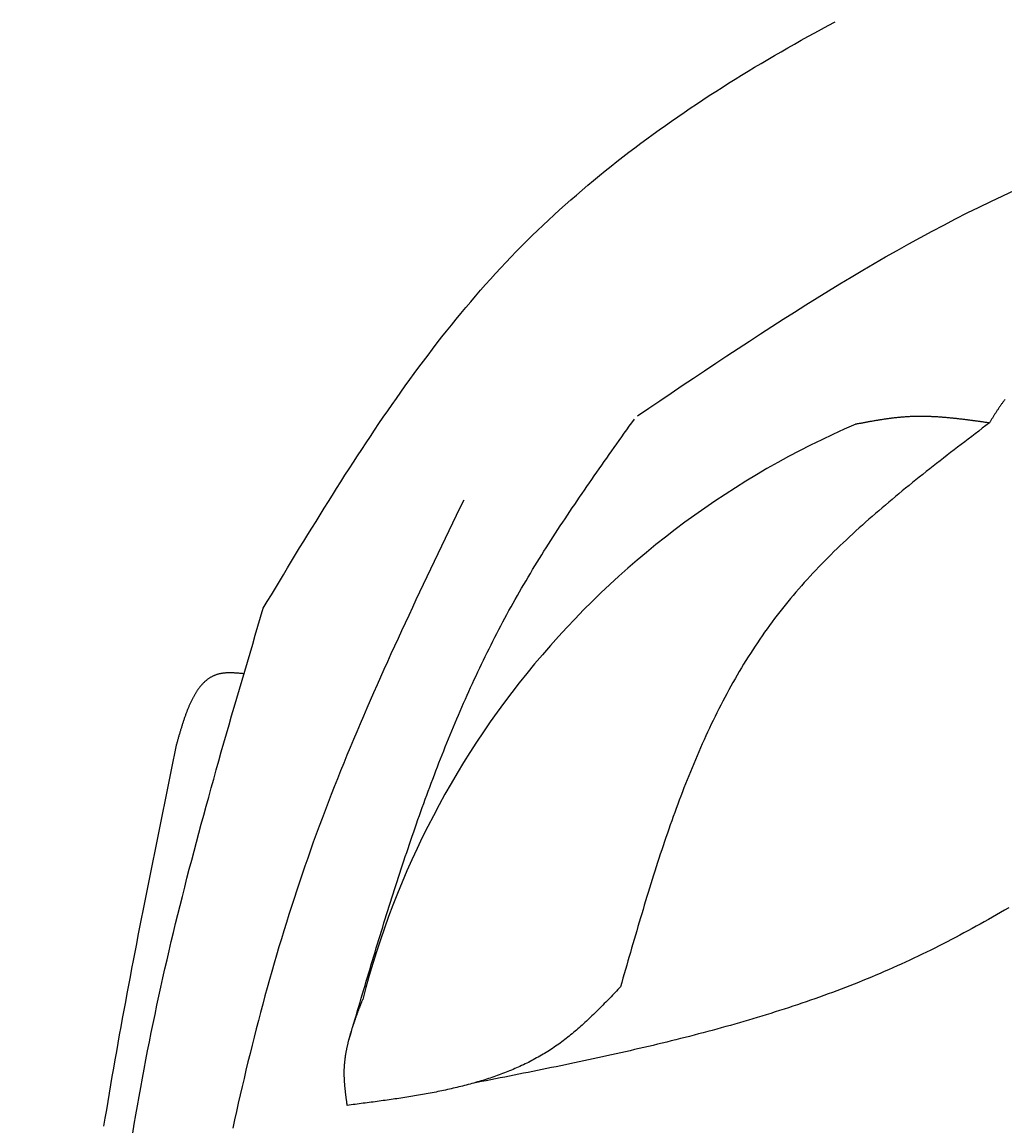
# Model space of a CAD drawing. Extents: x 715 to 7297, y -133 to 6110.
# Tile 10 of 93: x 1204 to 1592, y 2108 to 2544. Entities that reach past the tile are written whole.
import ezdxf

# ---------------------------------------------------------------- set-up
doc = ezdxf.new("R2010")
doc.units = 0
doc.layers.get('0').update_dxf_attribs({"linetype": 'CONTINUOUS'})
doc.layers.get('DEFPOINTS').update_dxf_attribs({"linetype": 'CONTINUOUS'})
doc.layers.add('4', color=3, linetype='CONTINUOUS')
doc.layers.add('CAR', color=10, linetype='CONTINUOUS')
doc.styles.get("Standard").update_dxf_attribs({"font": 'ISOCP.SHX'})
doc.dimstyles.get("Standard").update_dxf_attribs({"dimtxt": 2.5, "dimasz": 2.5, "dimexe": 1.25, "dimexo": 0.625, "dimtad": 1, "dimcen": 2.5, "dimazin": 3, "dimtfac": 1, "dimtmove": 0, "dimatfit": 3})

# ---------------------------------------------------------------- blocks, each defined once
blk = doc.blocks.new('PUNKT')
at = {"layer": '4', "color": 0, "linetype": 'BYBLOCK'}
blk.add_line((-0.5, 0), (-1, 0), dxfattribs=at)
at = {"layer": '4', "color": 0, "linetype": 'BYBLOCK', "const_width": 0.5}
blk.add_lwpolyline([(-0.25, 0, 1), (0.25, 0, 1)], format="xyb", close=True, dxfattribs=at)
blk = doc.blocks.new('*U18')
at = {"layer": '4', "color": 2}
blk.add_text('570', height=70, rotation=90, dxfattribs=at).set_placement((785.85, 2663.74))
blk = doc.blocks.new('*D4')
at = {"layer": '4'}
for p, q in [((1352.77, 5587.27), (775.85, 5587.27)), ((815.85, -72.73), (815.85, 5547.27)), ((1352.77, -112.73), (775.85, -112.73))]:
    blk.add_line(p, q, dxfattribs=at)
at = {"layer": 'DEFPOINTS', "color": 0}
for p in [(815.85, 5587.27), (1372.77, 5587.27), (1372.77, -112.73)]:
    blk.add_point(p, dxfattribs=at)
blk.add_blockref('*U18', (0, 0))
at = {"layer": '4', "xscale": 40, "yscale": 40, "zscale": 40}
for p, rotation in [((815.85, 5587.27), 90), ((815.85, -112.73), 270)]:
    blk.add_blockref('PUNKT', p, dxfattribs=dict(at, rotation=rotation))

msp = doc.modelspace()

# ---------------------------------------------------------------- linework, layer by layer
at = {"layer": 'CAR'}
for points in [[(1299.15, 2312.62, 0), (1300.74, 2315.26, 0), (1302.33, 2317.91, 0), (1303.93, 2320.55, 0), (1305.52, 2323.19, 0), (1307.11, 2325.83, 0), (1308.71, 2328.47, 0), (1310.31, 2331.11, 0), (1311.91, 2333.74, 0), (1313.51, 2336.37, 0), (1315.12, 2339, 0), (1316.73, 2341.63, 0), (1318.34, 2344.25, 0), (1319.96, 2346.87, 0), (1321.58, 2349.48, 0), (1323.2, 2352.09, 0), (1324.83, 2354.69, 0), (1326.46, 2357.29, 0), (1328.1, 2359.89, 0), (1329.74, 2362.48, 0), (1331.39, 2365.06, 0), (1333.04, 2367.64, 0), (1334.71, 2370.2, 0), (1336.37, 2372.77, 0), (1338.05, 2375.32, 0), (1339.73, 2377.87, 0), (1341.42, 2380.41, 0), (1343.11, 2382.94, 0), (1344.82, 2385.46, 0), (1346.53, 2387.97, 0), (1348.25, 2390.48, 0), (1349.98, 2392.97, 0), (1351.72, 2395.46, 0), (1353.47, 2397.93, 0), (1355.22, 2400.39, 0), (1356.99, 2402.85, 0), (1358.77, 2405.29, 0), (1360.56, 2407.72, 0), (1362.36, 2410.14, 0), (1364.17, 2412.54, 0), (1365.99, 2414.94, 0), (1367.83, 2417.32, 0), (1369.67, 2419.69, 0), (1371.53, 2422.04, 0), (1373.4, 2424.38, 0), (1375.29, 2426.71, 0), (1377.19, 2429.02, 0), (1379.1, 2431.32, 0), (1381.02, 2433.6, 0), (1382.96, 2435.86, 0), (1384.92, 2438.12, 0), (1386.89, 2440.35, 0), (1388.87, 2442.57, 0), (1390.87, 2444.77, 0), (1392.88, 2446.96, 0), (1394.91, 2449.13, 0), (1396.96, 2451.28, 0), (1399.02, 2453.41, 0), (1401.1, 2455.52, 0), (1403.2, 2457.62, 0), (1405.31, 2459.7, 0), (1407.43, 2461.77, 0), (1409.58, 2463.81, 0), (1411.73, 2465.84, 0), (1413.91, 2467.86, 0), (1416.1, 2469.85, 0), (1418.3, 2471.83, 0), (1420.52, 2473.8, 0), (1422.75, 2475.75, 0), (1424.99, 2477.68, 0), (1427.25, 2479.6, 0), (1429.53, 2481.5, 0), (1431.82, 2483.39, 0), (1434.12, 2485.26, 0), (1436.44, 2487.12, 0), (1438.77, 2488.97, 0), (1441.11, 2490.79, 0), (1443.47, 2492.61, 0), (1445.83, 2494.41, 0), (1448.22, 2496.2, 0), (1450.61, 2497.97, 0), (1453.02, 2499.73, 0), (1455.44, 2501.48, 0), (1457.87, 2503.21, 0), (1460.31, 2504.93, 0), (1462.77, 2506.63, 0), (1465.24, 2508.33, 0), (1467.71, 2510.01, 0), (1470.2, 2511.68, 0), (1472.71, 2513.34, 0), (1475.22, 2514.98, 0), (1477.74, 2516.61, 0), (1480.28, 2518.24, 0), (1482.82, 2519.85, 0), (1485.38, 2521.44, 0), (1487.94, 2523.03, 0), (1490.52, 2524.61, 0), (1493.1, 2526.17, 0), (1495.7, 2527.73, 0), (1498.3, 2529.27, 0), (1500.92, 2530.81, 0), (1503.54, 2532.33, 0), (1506.17, 2533.85, 0), (1508.82, 2535.35, 0), (1511.47, 2536.84, 0), (1514.13, 2538.33, 0), (1516.8, 2539.81, 0), (1519.47, 2541.27, 0), (1522.16, 2542.73, 0), (1524.85, 2544.18, 0)], [(1446.9, 2388.59, 0), (1451.3, 2391.56, 0), (1455.71, 2394.54, 0), (1460.11, 2397.5, 0), (1464.52, 2400.47, 0), (1468.93, 2403.43, 0), (1473.34, 2406.38, 0), (1477.76, 2409.32, 0), (1482.18, 2412.25, 0), (1486.6, 2415.17, 0), (1491.03, 2418.07, 0), (1495.47, 2420.96, 0), (1499.91, 2423.83, 0), (1504.36, 2426.69, 0), (1508.82, 2429.52, 0), (1513.28, 2432.34, 0), (1517.76, 2435.13, 0), (1522.24, 2437.9, 0), (1526.74, 2440.64, 0), (1531.24, 2443.35, 0), (1535.76, 2446.04, 0), (1540.28, 2448.69, 0), (1544.82, 2451.31, 0), (1549.38, 2453.9, 0), (1553.95, 2456.46, 0), (1558.53, 2458.98, 0), (1563.12, 2461.46, 0), (1567.73, 2463.9, 0), (1572.36, 2466.3, 0), (1577.01, 2468.66, 0), (1581.67, 2470.97, 0), (1586.35, 2473.24, 0), (1591.04, 2475.46, 0), (1595.76, 2477.64, 0)], [(1591.93, 2394.98, 0), (1591.76, 2394.77, 0), (1591.59, 2394.55, 0), (1591.43, 2394.34, 0), (1591.26, 2394.12, 0), (1591.1, 2393.9, 0), (1590.94, 2393.68, 0), (1590.78, 2393.46, 0), (1590.61, 2393.24, 0), (1590.45, 2393.02, 0), (1590.3, 2392.8, 0), (1590.14, 2392.57, 0), (1589.98, 2392.34, 0), (1589.82, 2392.12, 0), (1589.67, 2391.89, 0), (1589.51, 2391.66, 0), (1589.35, 2391.43, 0), (1589.2, 2391.2, 0), (1589.05, 2390.97, 0), (1588.89, 2390.74, 0), (1588.74, 2390.5, 0), (1588.59, 2390.27, 0), (1588.44, 2390.04, 0), (1588.28, 2389.8, 0), (1588.13, 2389.57, 0), (1587.98, 2389.33, 0), (1587.83, 2389.09, 0), (1587.68, 2388.86, 0), (1587.53, 2388.62, 0), (1587.38, 2388.38, 0), (1587.24, 2388.14, 0), (1587.09, 2387.9, 0), (1586.94, 2387.67, 0), (1586.79, 2387.43, 0), (1586.64, 2387.19, 0), (1586.49, 2386.95, 0), (1586.35, 2386.71, 0), (1586.2, 2386.47, 0), (1586.05, 2386.23, 0), (1585.9, 2385.99, 0), (1585.76, 2385.75, 0)], [(1332.95, 2142.12, 0), (1333.44, 2143.78, 0), (1333.93, 2145.43, 0), (1334.42, 2147.09, 0), (1334.9, 2148.74, 0), (1335.39, 2150.4, 0), (1335.88, 2152.05, 0), (1336.37, 2153.71, 0), (1336.85, 2155.36, 0), (1337.34, 2157.01, 0), (1337.83, 2158.67, 0), (1338.32, 2160.32, 0), (1338.81, 2161.97, 0), (1339.31, 2163.63, 0), (1339.8, 2165.28, 0), (1340.29, 2166.93, 0), (1340.79, 2168.58, 0), (1341.28, 2170.23, 0), (1341.78, 2171.88, 0), (1342.27, 2173.53, 0), (1342.77, 2175.18, 0), (1343.27, 2176.83, 0), (1343.77, 2178.48, 0), (1344.27, 2180.13, 0), (1344.78, 2181.77, 0), (1345.28, 2183.42, 0), (1345.79, 2185.07, 0), (1346.29, 2186.71, 0), (1346.8, 2188.35, 0), (1347.31, 2190, 0), (1347.83, 2191.64, 0), (1348.34, 2193.28, 0), (1348.86, 2194.92, 0), (1349.37, 2196.56, 0), (1349.89, 2198.2, 0), (1350.41, 2199.84, 0), (1350.94, 2201.47, 0), (1351.46, 2203.11, 0), (1351.99, 2204.74, 0), (1352.52, 2206.37, 0), (1353.05, 2208.01, 0), (1353.59, 2209.64, 0), (1354.13, 2211.27, 0), (1354.67, 2212.89, 0), (1355.21, 2214.52, 0), (1355.75, 2216.15, 0), (1356.3, 2217.77, 0), (1356.85, 2219.39, 0), (1357.4, 2221.02, 0), (1357.96, 2222.64, 0), (1358.52, 2224.25, 0), (1359.08, 2225.87, 0), (1359.64, 2227.49, 0), (1360.21, 2229.1, 0), (1360.78, 2230.71, 0), (1361.35, 2232.32, 0), (1361.93, 2233.93, 0), (1362.51, 2235.54, 0), (1363.09, 2237.15, 0), (1363.68, 2238.75, 0), (1364.27, 2240.35, 0), (1364.86, 2241.95, 0), (1365.46, 2243.55, 0), (1366.06, 2245.15, 0), (1366.67, 2246.74, 0), (1367.27, 2248.34, 0), (1367.89, 2249.93, 0), (1368.5, 2251.52, 0), (1369.12, 2253.1, 0), (1369.75, 2254.69, 0), (1370.37, 2256.27, 0), (1371.01, 2257.85, 0), (1371.64, 2259.43, 0), (1372.28, 2261.01, 0), (1372.93, 2262.58, 0), (1373.57, 2264.16, 0), (1374.23, 2265.73, 0), (1374.89, 2267.29, 0), (1375.55, 2268.86, 0), (1376.21, 2270.42, 0), (1376.89, 2271.98, 0), (1377.56, 2273.54, 0), (1378.24, 2275.1, 0), (1378.93, 2276.65, 0), (1379.62, 2278.2, 0), (1380.31, 2279.75, 0), (1381.01, 2281.3, 0), (1381.72, 2282.84, 0), (1382.43, 2284.38, 0), (1383.14, 2285.92, 0), (1383.86, 2287.46, 0), (1384.59, 2288.99, 0), (1385.32, 2290.52, 0), (1386.06, 2292.05, 0), (1386.8, 2293.57, 0), (1387.55, 2295.09, 0), (1388.3, 2296.61, 0), (1389.06, 2298.13, 0), (1389.82, 2299.64, 0), (1390.59, 2301.15, 0), (1391.37, 2302.66, 0), (1392.15, 2304.16, 0), (1392.93, 2305.66, 0), (1393.73, 2307.16, 0), (1394.53, 2308.66, 0), (1395.33, 2310.15, 0), (1396.14, 2311.64, 0), (1396.96, 2313.13, 0), (1397.79, 2314.61, 0), (1398.62, 2316.09, 0), (1399.45, 2317.56, 0), (1400.29, 2319.04, 0), (1401.14, 2320.51, 0), (1402, 2321.97, 0), (1402.86, 2323.44, 0), (1403.73, 2324.9, 0), (1404.6, 2326.36, 0), (1405.48, 2327.81, 0), (1406.36, 2329.26, 0), (1407.25, 2330.71, 0), (1408.14, 2332.16, 0), (1409.04, 2333.61, 0), (1409.94, 2335.05, 0), (1410.85, 2336.49, 0), (1411.76, 2337.92, 0), (1412.68, 2339.36, 0), (1413.6, 2340.79, 0), (1414.53, 2342.22, 0), (1415.46, 2343.65, 0), (1416.39, 2345.08, 0), (1417.33, 2346.5, 0), (1418.27, 2347.92, 0), (1419.22, 2349.34, 0), (1420.17, 2350.76, 0), (1421.12, 2352.18, 0), (1422.07, 2353.6, 0), (1423.03, 2355.01, 0), (1423.99, 2356.42, 0), (1424.96, 2357.83, 0), (1425.93, 2359.24, 0), (1426.89, 2360.65, 0), (1427.87, 2362.06, 0), (1428.84, 2363.46, 0), (1429.82, 2364.87, 0), (1430.8, 2366.27, 0), (1431.78, 2367.68, 0), (1432.76, 2369.08, 0), (1433.74, 2370.48, 0), (1434.73, 2371.88, 0), (1435.71, 2373.28, 0), (1436.7, 2374.68, 0), (1437.69, 2376.07, 0), (1438.68, 2377.47, 0), (1439.67, 2378.87, 0), (1440.66, 2380.27, 0), (1441.66, 2381.66, 0), (1442.65, 2383.06, 0), (1443.64, 2384.46, 0), (1444.64, 2385.85, 0), (1445.63, 2387.25, 0)], [(1585.76, 2385.75, 0), (1584.36, 2384.68, 0), (1582.97, 2383.62, 0), (1581.58, 2382.56, 0), (1580.18, 2381.5, 0), (1578.79, 2380.43, 0), (1577.4, 2379.37, 0), (1576.01, 2378.3, 0), (1574.62, 2377.24, 0), (1573.23, 2376.17, 0), (1571.84, 2375.11, 0), (1570.46, 2374.04, 0), (1569.08, 2372.97, 0), (1567.7, 2371.9, 0), (1566.32, 2370.82, 0), (1564.94, 2369.75, 0), (1563.57, 2368.67, 0), (1562.2, 2367.59, 0), (1560.83, 2366.51, 0), (1559.46, 2365.43, 0), (1558.1, 2364.34, 0), (1556.75, 2363.26, 0), (1555.39, 2362.17, 0), (1554.04, 2361.07, 0), (1552.69, 2359.98, 0), (1551.35, 2358.88, 0), (1550.01, 2357.78, 0), (1548.68, 2356.67, 0), (1547.35, 2355.57, 0), (1546.03, 2354.45, 0), (1544.71, 2353.34, 0), (1543.39, 2352.22, 0), (1542.08, 2351.1, 0), (1540.78, 2349.97, 0), (1539.48, 2348.84, 0), (1538.19, 2347.71, 0), (1536.9, 2346.57, 0), (1535.63, 2345.43, 0), (1534.35, 2344.28, 0), (1533.09, 2343.13, 0), (1531.83, 2341.97, 0), (1530.57, 2340.81, 0), (1529.33, 2339.64, 0), (1528.09, 2338.47, 0), (1526.86, 2337.29, 0), (1525.63, 2336.11, 0), (1524.42, 2334.92, 0), (1523.21, 2333.73, 0), (1522.01, 2332.53, 0), (1520.81, 2331.32, 0), (1519.63, 2330.11, 0), (1518.46, 2328.9, 0), (1517.29, 2327.67, 0), (1516.13, 2326.44, 0), (1514.98, 2325.21, 0), (1513.85, 2323.96, 0), (1512.72, 2322.72, 0), (1511.6, 2321.46, 0), (1510.49, 2320.2, 0), (1509.39, 2318.93, 0), (1508.3, 2317.65, 0), (1507.22, 2316.36, 0), (1506.15, 2315.07, 0), (1505.09, 2313.77, 0), (1504.04, 2312.47, 0), (1503.01, 2311.15, 0), (1501.98, 2309.83, 0), (1500.97, 2308.5, 0), (1499.96, 2307.16, 0), (1498.97, 2305.81, 0), (1497.99, 2304.46, 0), (1497.02, 2303.09, 0), (1496.06, 2301.72, 0), (1495.12, 2300.35, 0), (1494.18, 2298.96, 0), (1493.25, 2297.57, 0), (1492.34, 2296.17, 0), (1491.43, 2294.76, 0), (1490.53, 2293.35, 0), (1489.65, 2291.93, 0), (1488.77, 2290.5, 0), (1487.9, 2289.06, 0), (1487.05, 2287.62, 0), (1486.2, 2286.17, 0), (1485.36, 2284.72, 0), (1484.53, 2283.26, 0), (1483.71, 2281.79, 0), (1482.9, 2280.31, 0), (1482.1, 2278.83, 0), (1481.31, 2277.35, 0), (1480.52, 2275.85, 0), (1479.74, 2274.35, 0), (1478.98, 2272.85, 0), (1478.22, 2271.34, 0), (1477.47, 2269.82, 0), (1476.72, 2268.3, 0), (1475.99, 2266.77, 0), (1475.26, 2265.24, 0), (1474.54, 2263.7, 0), (1473.83, 2262.15, 0), (1473.12, 2260.6, 0), (1472.42, 2259.05, 0), (1471.73, 2257.49, 0), (1471.05, 2255.93, 0), (1470.37, 2254.36, 0), (1469.7, 2252.78, 0), (1469.04, 2251.2, 0), (1468.38, 2249.62, 0), (1467.73, 2248.03, 0), (1467.09, 2246.44, 0), (1466.45, 2244.84, 0), (1465.82, 2243.24, 0), (1465.19, 2241.64, 0), (1464.57, 2240.03, 0), (1463.96, 2238.41, 0), (1463.35, 2236.8, 0), (1462.74, 2235.18, 0), (1462.14, 2233.55, 0), (1461.55, 2231.92, 0), (1460.96, 2230.29, 0), (1460.38, 2228.65, 0), (1459.8, 2227.02, 0), (1459.23, 2225.37, 0), (1458.66, 2223.73, 0), (1458.09, 2222.08, 0), (1457.53, 2220.43, 0), (1456.98, 2218.77, 0), (1456.42, 2217.12, 0), (1455.87, 2215.46, 0), (1455.33, 2213.79, 0), (1454.79, 2212.13, 0), (1454.25, 2210.46, 0), (1453.72, 2208.79, 0), (1453.19, 2207.12, 0), (1452.66, 2205.44, 0), (1452.14, 2203.76, 0), (1451.62, 2202.08, 0), (1451.1, 2200.4, 0), (1450.58, 2198.72, 0), (1450.07, 2197.03, 0), (1449.56, 2195.35, 0), (1449.05, 2193.66, 0), (1448.54, 2191.97, 0), (1448.04, 2190.28, 0), (1447.54, 2188.58, 0), (1447.04, 2186.89, 0), (1446.54, 2185.19, 0), (1446.04, 2183.5, 0), (1445.55, 2181.8, 0), (1445.05, 2180.1, 0), (1444.56, 2178.4, 0), (1444.07, 2176.7, 0), (1443.58, 2175, 0), (1443.09, 2173.3, 0), (1442.6, 2171.59, 0), (1442.11, 2169.89, 0), (1441.62, 2168.19, 0), (1441.13, 2166.49, 0), (1440.65, 2164.78, 0), (1440.16, 2163.08, 0)], [(1585.76, 2385.75, 0), (1585.42, 2385.79, 0), (1585.09, 2385.84, 0), (1584.76, 2385.89, 0), (1584.42, 2385.93, 0), (1584.09, 2385.98, 0), (1583.75, 2386.03, 0), (1583.42, 2386.08, 0), (1583.09, 2386.12, 0), (1582.75, 2386.17, 0), (1582.42, 2386.22, 0), (1582.09, 2386.26, 0), (1581.75, 2386.31, 0), (1581.42, 2386.36, 0), (1581.09, 2386.4, 0), (1580.75, 2386.45, 0), (1580.42, 2386.49, 0), (1580.09, 2386.54, 0), (1579.75, 2386.58, 0), (1579.42, 2386.63, 0), (1579.08, 2386.67, 0), (1578.75, 2386.72, 0), (1578.42, 2386.76, 0), (1578.08, 2386.81, 0), (1577.75, 2386.85, 0), (1577.42, 2386.89, 0), (1577.08, 2386.93, 0), (1576.75, 2386.98, 0), (1576.42, 2387.02, 0), (1576.08, 2387.06, 0), (1575.75, 2387.1, 0), (1575.42, 2387.14, 0), (1575.08, 2387.18, 0), (1574.75, 2387.22, 0), (1574.42, 2387.26, 0), (1574.08, 2387.3, 0), (1573.75, 2387.34, 0), (1573.42, 2387.38, 0), (1573.08, 2387.41, 0), (1572.75, 2387.45, 0), (1572.42, 2387.49, 0), (1572.08, 2387.52, 0), (1571.75, 2387.56, 0), (1571.42, 2387.59, 0), (1571.08, 2387.63, 0), (1570.75, 2387.66, 0), (1570.42, 2387.69, 0), (1570.08, 2387.72, 0), (1569.75, 2387.76, 0), (1569.42, 2387.79, 0), (1569.08, 2387.82, 0), (1568.75, 2387.85, 0), (1568.42, 2387.87, 0), (1568.09, 2387.9, 0), (1567.75, 2387.93, 0), (1567.42, 2387.95, 0), (1567.09, 2387.98, 0), (1566.75, 2388.01, 0), (1566.42, 2388.03, 0), (1566.09, 2388.05, 0), (1565.76, 2388.07, 0), (1565.42, 2388.1, 0), (1565.09, 2388.12, 0), (1564.76, 2388.14, 0), (1564.42, 2388.15, 0), (1564.09, 2388.17, 0), (1563.76, 2388.19, 0), (1563.43, 2388.2, 0), (1563.09, 2388.22, 0), (1562.76, 2388.23, 0), (1562.43, 2388.25, 0), (1562.1, 2388.26, 0), (1561.76, 2388.27, 0), (1561.43, 2388.28, 0), (1561.1, 2388.29, 0), (1560.77, 2388.3, 0), (1560.44, 2388.3, 0), (1560.1, 2388.31, 0), (1559.77, 2388.31, 0), (1559.44, 2388.32, 0), (1559.11, 2388.32, 0), (1558.77, 2388.32, 0), (1558.44, 2388.32, 0), (1558.11, 2388.32, 0), (1557.78, 2388.32, 0), (1557.45, 2388.32, 0), (1557.11, 2388.31, 0), (1556.78, 2388.31, 0), (1556.45, 2388.3, 0), (1556.12, 2388.29, 0), (1555.79, 2388.28, 0), (1555.46, 2388.27, 0), (1555.12, 2388.26, 0), (1554.79, 2388.24, 0), (1554.46, 2388.23, 0), (1554.13, 2388.21, 0), (1553.8, 2388.2, 0), (1553.47, 2388.18, 0), (1553.14, 2388.16, 0), (1552.8, 2388.14, 0), (1552.47, 2388.11, 0), (1552.14, 2388.09, 0), (1551.81, 2388.06, 0), (1551.48, 2388.04, 0), (1551.15, 2388.01, 0), (1550.82, 2387.98, 0), (1550.49, 2387.95, 0), (1550.16, 2387.92, 0), (1549.82, 2387.89, 0), (1549.49, 2387.85, 0), (1549.16, 2387.82, 0), (1548.83, 2387.78, 0), (1548.5, 2387.74, 0), (1548.17, 2387.71, 0), (1547.84, 2387.67, 0), (1547.51, 2387.63, 0), (1547.18, 2387.59, 0), (1546.85, 2387.54, 0), (1546.52, 2387.5, 0), (1546.19, 2387.46, 0), (1545.86, 2387.41, 0), (1545.53, 2387.37, 0), (1545.2, 2387.32, 0), (1544.87, 2387.27, 0), (1544.54, 2387.22, 0), (1544.21, 2387.18, 0), (1543.87, 2387.13, 0), (1543.54, 2387.07, 0), (1543.21, 2387.02, 0), (1542.88, 2386.97, 0), (1542.55, 2386.92, 0), (1542.22, 2386.87, 0), (1541.89, 2386.81, 0), (1541.56, 2386.76, 0), (1541.23, 2386.7, 0), (1540.9, 2386.65, 0), (1540.57, 2386.59, 0), (1540.24, 2386.54, 0), (1539.91, 2386.48, 0), (1539.58, 2386.42, 0), (1539.25, 2386.36, 0), (1538.92, 2386.31, 0), (1538.59, 2386.25, 0), (1538.26, 2386.19, 0), (1537.93, 2386.13, 0), (1537.6, 2386.07, 0), (1537.27, 2386.01, 0), (1536.94, 2385.95, 0), (1536.61, 2385.89, 0), (1536.28, 2385.83, 0), (1535.95, 2385.76, 0), (1535.62, 2385.7, 0), (1535.29, 2385.64, 0), (1534.96, 2385.58, 0), (1534.63, 2385.52, 0), (1534.3, 2385.46, 0), (1533.97, 2385.39, 0), (1533.64, 2385.33, 0), (1533.31, 2385.27, 0), (1532.98, 2385.21, 0)], [(1378.26, 2355.28, 0), (1376.8, 2352.25, 0), (1375.34, 2349.22, 0), (1373.89, 2346.19, 0), (1372.43, 2343.16, 0), (1370.97, 2340.13, 0), (1369.52, 2337.1, 0), (1368.07, 2334.07, 0), (1366.62, 2331.03, 0), (1365.18, 2328, 0), (1363.73, 2324.96, 0), (1362.29, 2321.93, 0), (1360.86, 2318.89, 0), (1359.43, 2315.85, 0), (1358, 2312.81, 0), (1356.58, 2309.77, 0), (1355.16, 2306.72, 0), (1353.75, 2303.67, 0), (1352.34, 2300.62, 0), (1350.94, 2297.57, 0), (1349.55, 2294.52, 0), (1348.16, 2291.46, 0), (1346.78, 2288.4, 0), (1345.41, 2285.34, 0), (1344.04, 2282.28, 0), (1342.69, 2279.21, 0), (1341.34, 2276.14, 0), (1340, 2273.07, 0), (1338.67, 2269.99, 0), (1337.35, 2266.91, 0), (1336.04, 2263.82, 0), (1334.74, 2260.74, 0), (1333.45, 2257.64, 0), (1332.17, 2254.55, 0), (1330.9, 2251.45, 0), (1329.64, 2248.34, 0), (1328.4, 2245.24, 0), (1327.16, 2242.12, 0), (1325.94, 2239.01, 0), (1324.74, 2235.88, 0), (1323.54, 2232.76, 0), (1322.36, 2229.62, 0), (1321.2, 2226.49, 0), (1320.04, 2223.34, 0), (1318.9, 2220.19, 0), (1317.78, 2217.04, 0), (1316.67, 2213.88, 0), (1315.57, 2210.72, 0), (1314.49, 2207.55, 0), (1313.42, 2204.38, 0), (1312.36, 2201.2, 0), (1311.32, 2198.02, 0), (1310.29, 2194.83, 0), (1309.27, 2191.64, 0), (1308.27, 2188.45, 0), (1307.28, 2185.25, 0), (1306.3, 2182.04, 0), (1305.33, 2178.83, 0), (1304.38, 2175.62, 0), (1303.44, 2172.4, 0), (1302.51, 2169.18, 0), (1301.6, 2165.96, 0), (1300.69, 2162.73, 0), (1299.8, 2159.49, 0), (1298.93, 2156.25, 0), (1298.06, 2153.01, 0), (1297.2, 2149.77, 0), (1296.36, 2146.52, 0), (1295.53, 2143.27, 0), (1294.71, 2140.01, 0), (1293.91, 2136.75, 0), (1293.11, 2133.49, 0), (1292.32, 2130.22, 0), (1291.55, 2126.95, 0), (1290.79, 2123.68, 0), (1290.04, 2120.4, 0), (1289.3, 2117.12, 0), (1288.57, 2113.84, 0), (1287.85, 2110.55, 0), (1287.14, 2107.27, 0)], [(1247.62, 2105.27, 0), (1248.22, 2108.9, 0), (1248.84, 2112.52, 0), (1249.47, 2116.14, 0), (1250.11, 2119.75, 0), (1250.76, 2123.37, 0), (1251.43, 2126.98, 0), (1252.1, 2130.59, 0), (1252.79, 2134.2, 0), (1253.49, 2137.81, 0), (1254.2, 2141.41, 0), (1254.92, 2145.02, 0), (1255.66, 2148.62, 0), (1256.41, 2152.22, 0), (1257.17, 2155.81, 0), (1257.94, 2159.41, 0), (1258.73, 2163, 0), (1259.53, 2166.59, 0), (1260.34, 2170.18, 0), (1261.16, 2173.77, 0), (1262, 2177.35, 0), (1262.84, 2180.93, 0), (1263.69, 2184.51, 0), (1264.56, 2188.09, 0), (1265.44, 2191.67, 0), (1266.32, 2195.24, 0), (1267.22, 2198.82, 0), (1268.12, 2202.39, 0), (1269.03, 2205.96, 0), (1269.95, 2209.53, 0), (1270.88, 2213.1, 0), (1271.82, 2216.66, 0), (1272.77, 2220.23, 0), (1273.72, 2223.79, 0), (1274.68, 2227.36, 0), (1275.65, 2230.92, 0), (1276.62, 2234.48, 0), (1277.6, 2238.04, 0), (1278.59, 2241.6, 0), (1279.58, 2245.15, 0), (1280.58, 2248.71, 0), (1281.58, 2252.27, 0), (1282.59, 2255.82, 0), (1283.6, 2259.37, 0), (1284.62, 2262.93, 0), (1285.64, 2266.48, 0), (1286.66, 2270.03, 0), (1287.69, 2273.58, 0), (1288.72, 2277.13, 0), (1289.76, 2280.68, 0), (1290.79, 2284.23, 0), (1291.83, 2287.78, 0), (1292.87, 2291.33, 0), (1293.92, 2294.88, 0), (1294.96, 2298.43, 0), (1296.01, 2301.98, 0), (1297.05, 2305.53, 0), (1298.1, 2309.07, 0), (1299.15, 2312.62, 0)], [(1291.52, 2286.71, 0), (1291.24, 2286.74, 0), (1290.96, 2286.76, 0), (1290.68, 2286.79, 0), (1290.4, 2286.81, 0), (1290.11, 2286.84, 0), (1289.83, 2286.86, 0), (1289.55, 2286.89, 0), (1289.27, 2286.91, 0), (1289, 2286.93, 0), (1288.72, 2286.95, 0), (1288.44, 2286.97, 0), (1288.16, 2286.98, 0), (1287.89, 2287, 0), (1287.61, 2287.02, 0), (1287.34, 2287.03, 0), (1287.06, 2287.04, 0), (1286.79, 2287.05, 0), (1286.52, 2287.05, 0), (1286.25, 2287.06, 0), (1285.98, 2287.06, 0), (1285.71, 2287.06, 0), (1285.45, 2287.06, 0), (1285.18, 2287.05, 0), (1284.92, 2287.04, 0), (1284.66, 2287.03, 0), (1284.4, 2287.02, 0), (1284.14, 2287, 0), (1283.89, 2286.98, 0), (1283.63, 2286.96, 0), (1283.38, 2286.93, 0), (1283.13, 2286.9, 0), (1282.88, 2286.86, 0), (1282.64, 2286.83, 0), (1282.4, 2286.78, 0), (1282.16, 2286.74, 0), (1281.92, 2286.68, 0), (1281.68, 2286.63, 0), (1281.45, 2286.57, 0), (1281.22, 2286.5, 0), (1280.99, 2286.44, 0), (1280.76, 2286.36, 0), (1280.53, 2286.29, 0), (1280.31, 2286.21, 0), (1280.09, 2286.12, 0), (1279.87, 2286.03, 0), (1279.66, 2285.94, 0), (1279.45, 2285.84, 0), (1279.24, 2285.74, 0), (1279.03, 2285.64, 0), (1278.82, 2285.53, 0), (1278.61, 2285.42, 0), (1278.41, 2285.3, 0), (1278.21, 2285.19, 0), (1278.01, 2285.06, 0), (1277.82, 2284.94, 0), (1277.62, 2284.81, 0), (1277.43, 2284.67, 0), (1277.24, 2284.53, 0), (1277.05, 2284.39, 0), (1276.86, 2284.25, 0), (1276.68, 2284.1, 0), (1276.5, 2283.95, 0), (1276.32, 2283.8, 0), (1276.14, 2283.64, 0), (1275.96, 2283.48, 0), (1275.79, 2283.31, 0), (1275.61, 2283.14, 0), (1275.44, 2282.97, 0), (1275.27, 2282.8, 0), (1275.1, 2282.62, 0), (1274.94, 2282.44, 0), (1274.77, 2282.26, 0), (1274.61, 2282.07, 0), (1274.45, 2281.88, 0), (1274.29, 2281.69, 0), (1274.13, 2281.49, 0), (1273.97, 2281.3, 0), (1273.82, 2281.09, 0), (1273.66, 2280.89, 0), (1273.51, 2280.68, 0), (1273.36, 2280.47, 0), (1273.21, 2280.26, 0), (1273.07, 2280.05, 0), (1272.92, 2279.83, 0), (1272.78, 2279.61, 0), (1272.63, 2279.39, 0), (1272.49, 2279.16, 0), (1272.35, 2278.93, 0), (1272.21, 2278.7, 0), (1272.08, 2278.47, 0), (1271.94, 2278.24, 0), (1271.81, 2278, 0), (1271.67, 2277.76, 0), (1271.54, 2277.52, 0), (1271.41, 2277.27, 0), (1271.28, 2277.03, 0), (1271.15, 2276.78, 0), (1271.03, 2276.53, 0), (1270.9, 2276.28, 0), (1270.78, 2276.02, 0), (1270.65, 2275.76, 0), (1270.53, 2275.5, 0), (1270.41, 2275.24, 0), (1270.29, 2274.98, 0), (1270.17, 2274.72, 0), (1270.05, 2274.45, 0), (1269.93, 2274.18, 0), (1269.82, 2273.91, 0), (1269.7, 2273.64, 0), (1269.59, 2273.36, 0), (1269.48, 2273.09, 0), (1269.36, 2272.81, 0), (1269.25, 2272.53, 0), (1269.14, 2272.25, 0), (1269.03, 2271.97, 0), (1268.92, 2271.69, 0), (1268.82, 2271.4, 0), (1268.71, 2271.11, 0), (1268.6, 2270.83, 0), (1268.5, 2270.54, 0), (1268.39, 2270.25, 0), (1268.29, 2269.95, 0), (1268.19, 2269.66, 0), (1268.08, 2269.37, 0), (1267.98, 2269.07, 0), (1267.88, 2268.77, 0), (1267.78, 2268.47, 0), (1267.68, 2268.17, 0), (1267.58, 2267.87, 0), (1267.48, 2267.57, 0), (1267.38, 2267.27, 0), (1267.29, 2266.97, 0), (1267.19, 2266.66, 0), (1267.09, 2266.36, 0), (1267, 2266.05, 0), (1266.9, 2265.74, 0), (1266.81, 2265.44, 0), (1266.71, 2265.13, 0), (1266.62, 2264.82, 0), (1266.52, 2264.51, 0), (1266.43, 2264.2, 0), (1266.34, 2263.89, 0), (1266.24, 2263.58, 0), (1266.15, 2263.26, 0), (1266.06, 2262.95, 0), (1265.97, 2262.64, 0), (1265.87, 2262.32, 0), (1265.78, 2262.01, 0), (1265.69, 2261.69, 0), (1265.6, 2261.38, 0), (1265.51, 2261.06, 0), (1265.42, 2260.75, 0), (1265.33, 2260.43, 0), (1265.24, 2260.12, 0), (1265.15, 2259.8, 0), (1265.06, 2259.48, 0), (1264.97, 2259.17, 0), (1264.88, 2258.85, 0), (1264.79, 2258.53, 0)], [(1264.79, 2258.53, 0), (1264.12, 2255.27, 0), (1263.45, 2252, 0), (1262.78, 2248.73, 0), (1262.11, 2245.46, 0), (1261.45, 2242.2, 0), (1260.78, 2238.93, 0), (1260.12, 2235.66, 0), (1259.45, 2232.39, 0), (1258.79, 2229.12, 0), (1258.13, 2225.86, 0), (1257.47, 2222.59, 0), (1256.81, 2219.32, 0), (1256.15, 2216.05, 0), (1255.49, 2212.78, 0), (1254.84, 2209.51, 0), (1254.18, 2206.24, 0), (1253.53, 2202.97, 0), (1252.88, 2199.7, 0), (1252.24, 2196.43, 0), (1251.59, 2193.16, 0), (1250.95, 2189.89, 0), (1250.31, 2186.62, 0), (1249.68, 2183.35, 0), (1249.05, 2180.08, 0), (1248.42, 2176.81, 0), (1247.79, 2173.54, 0), (1247.17, 2170.27, 0), (1246.55, 2166.99, 0), (1245.93, 2163.72, 0), (1245.32, 2160.45, 0), (1244.71, 2157.17, 0), (1244.11, 2153.9, 0), (1243.5, 2150.62, 0), (1242.91, 2147.35, 0), (1242.32, 2144.07, 0), (1241.73, 2140.8, 0), (1241.15, 2137.52, 0), (1240.57, 2134.24, 0), (1239.99, 2130.96, 0), (1239.43, 2127.69, 0), (1238.86, 2124.41, 0), (1238.3, 2121.13, 0), (1237.75, 2117.85, 0), (1237.2, 2114.57, 0), (1236.66, 2111.29, 0), (1236.13, 2108.01, 0)], [(1593.39, 2194.27, 0), (1591.79, 2193.34, 0), (1590.19, 2192.41, 0), (1588.59, 2191.5, 0), (1586.98, 2190.58, 0), (1585.38, 2189.67, 0), (1583.76, 2188.77, 0), (1582.15, 2187.87, 0), (1580.54, 2186.98, 0), (1578.92, 2186.1, 0), (1577.3, 2185.22, 0), (1575.67, 2184.35, 0), (1574.05, 2183.48, 0), (1572.42, 2182.62, 0), (1570.79, 2181.76, 0), (1569.15, 2180.92, 0), (1567.52, 2180.08, 0), (1565.88, 2179.24, 0), (1564.24, 2178.42, 0), (1562.59, 2177.6, 0), (1560.94, 2176.78, 0), (1559.29, 2175.98, 0), (1557.63, 2175.18, 0), (1555.98, 2174.39, 0), (1554.31, 2173.61, 0), (1552.65, 2172.84, 0), (1550.98, 2172.07, 0), (1549.31, 2171.32, 0), (1547.63, 2170.57, 0), (1545.95, 2169.83, 0), (1544.27, 2169.09, 0), (1542.59, 2168.37, 0), (1540.9, 2167.65, 0), (1539.2, 2166.94, 0), (1537.51, 2166.24, 0), (1535.81, 2165.55, 0), (1534.11, 2164.86, 0), (1532.4, 2164.18, 0), (1530.69, 2163.51, 0), (1528.98, 2162.85, 0), (1527.27, 2162.19, 0), (1525.55, 2161.54, 0), (1523.83, 2160.9, 0), (1522.11, 2160.26, 0), (1520.38, 2159.64, 0), (1518.65, 2159.01, 0), (1516.92, 2158.4, 0), (1515.18, 2157.79, 0), (1513.44, 2157.19, 0), (1511.7, 2156.59, 0), (1509.96, 2156, 0), (1508.22, 2155.42, 0), (1506.47, 2154.85, 0), (1504.72, 2154.28, 0), (1502.96, 2153.71, 0), (1501.21, 2153.15, 0), (1499.45, 2152.6, 0), (1497.69, 2152.05, 0), (1495.92, 2151.51, 0), (1494.16, 2150.98, 0), (1492.39, 2150.44, 0), (1490.62, 2149.92, 0), (1488.85, 2149.4, 0), (1487.07, 2148.89, 0), (1485.3, 2148.38, 0), (1483.52, 2147.87, 0), (1481.74, 2147.37, 0), (1479.95, 2146.88, 0), (1478.17, 2146.39, 0), (1476.38, 2145.9, 0), (1474.59, 2145.42, 0), (1472.8, 2144.95, 0), (1471.01, 2144.47, 0), (1469.22, 2144.01, 0), (1467.42, 2143.54, 0), (1465.62, 2143.09, 0), (1463.82, 2142.63, 0), (1462.02, 2142.18, 0), (1460.22, 2141.73, 0), (1458.41, 2141.29, 0), (1456.61, 2140.85, 0), (1454.8, 2140.41, 0), (1452.99, 2139.98, 0), (1451.18, 2139.55, 0), (1449.37, 2139.13, 0), (1447.55, 2138.71, 0), (1445.74, 2138.29, 0), (1443.92, 2137.87, 0), (1442.1, 2137.46, 0), (1440.28, 2137.05, 0), (1438.47, 2136.64, 0), (1436.64, 2136.23, 0), (1434.82, 2135.83, 0), (1433, 2135.43, 0), (1431.17, 2135.04, 0), (1429.35, 2134.64, 0), (1427.52, 2134.25, 0), (1425.7, 2133.86, 0), (1423.87, 2133.47, 0), (1422.04, 2133.09, 0), (1420.21, 2132.7, 0), (1418.38, 2132.32, 0), (1416.55, 2131.94, 0), (1414.72, 2131.56, 0), (1412.88, 2131.18, 0), (1411.05, 2130.81, 0), (1409.22, 2130.43, 0), (1407.38, 2130.06, 0), (1405.55, 2129.69, 0), (1403.71, 2129.32, 0), (1401.88, 2128.95, 0), (1400.04, 2128.58, 0), (1398.2, 2128.21, 0), (1396.37, 2127.85, 0), (1394.53, 2127.48, 0), (1392.69, 2127.12, 0), (1390.85, 2126.75, 0), (1389.01, 2126.39, 0), (1387.18, 2126.02, 0), (1385.34, 2125.66, 0), (1383.5, 2125.3, 0), (1381.66, 2124.93, 0)], [(1440.16, 2163.08, 0), (1439.63, 2162.52, 0), (1439.1, 2161.97, 0), (1438.57, 2161.41, 0), (1438.04, 2160.86, 0), (1437.5, 2160.3, 0), (1436.97, 2159.75, 0), (1436.44, 2159.2, 0), (1435.91, 2158.65, 0), (1435.37, 2158.09, 0), (1434.84, 2157.54, 0), (1434.3, 2157, 0), (1433.77, 2156.45, 0), (1433.23, 2155.9, 0), (1432.69, 2155.36, 0), (1432.16, 2154.82, 0), (1431.62, 2154.28, 0), (1431.08, 2153.74, 0), (1430.53, 2153.2, 0), (1429.99, 2152.67, 0), (1429.45, 2152.14, 0), (1428.9, 2151.61, 0), (1428.35, 2151.09, 0), (1427.8, 2150.56, 0), (1427.25, 2150.04, 0), (1426.7, 2149.53, 0), (1426.14, 2149.01, 0), (1425.59, 2148.5, 0), (1425.03, 2148, 0), (1424.47, 2147.49, 0), (1423.91, 2146.99, 0), (1423.34, 2146.5, 0), (1422.77, 2146.01, 0), (1422.2, 2145.52, 0), (1421.63, 2145.04, 0), (1421.06, 2144.56, 0), (1420.48, 2144.08, 0), (1419.9, 2143.61, 0), (1419.32, 2143.15, 0), (1418.73, 2142.69, 0), (1418.15, 2142.24, 0), (1417.56, 2141.79, 0), (1416.96, 2141.34, 0), (1416.37, 2140.9, 0), (1415.77, 2140.47, 0), (1415.16, 2140.04, 0), (1414.56, 2139.62, 0), (1413.95, 2139.21, 0), (1413.33, 2138.79, 0), (1412.72, 2138.39, 0), (1412.1, 2137.99, 0), (1411.48, 2137.6, 0), (1410.85, 2137.21, 0), (1410.22, 2136.82, 0), (1409.59, 2136.45, 0), (1408.96, 2136.07, 0), (1408.32, 2135.71, 0), (1407.68, 2135.34, 0), (1407.04, 2134.99, 0), (1406.39, 2134.63, 0), (1405.74, 2134.29, 0), (1405.09, 2133.94, 0), (1404.44, 2133.61, 0), (1403.78, 2133.27, 0), (1403.12, 2132.95, 0), (1402.46, 2132.62, 0), (1401.8, 2132.3, 0), (1401.13, 2131.99, 0), (1400.46, 2131.68, 0), (1399.79, 2131.38, 0), (1399.11, 2131.08, 0), (1398.43, 2130.78, 0), (1397.75, 2130.49, 0), (1397.07, 2130.2, 0), (1396.39, 2129.92, 0), (1395.7, 2129.64, 0), (1395.01, 2129.37, 0), (1394.32, 2129.1, 0), (1393.62, 2128.83, 0), (1392.93, 2128.57, 0), (1392.23, 2128.31, 0), (1391.53, 2128.06, 0), (1390.82, 2127.81, 0), (1390.12, 2127.56, 0), (1389.41, 2127.32, 0), (1388.7, 2127.08, 0), (1387.99, 2126.84, 0), (1387.27, 2126.61, 0), (1386.56, 2126.38, 0), (1385.84, 2126.16, 0), (1385.12, 2125.94, 0), (1384.4, 2125.72, 0), (1383.68, 2125.51, 0), (1382.95, 2125.3, 0), (1382.22, 2125.09, 0), (1381.49, 2124.89, 0), (1380.76, 2124.68, 0), (1380.03, 2124.49, 0), (1379.29, 2124.29, 0), (1378.56, 2124.1, 0), (1377.82, 2123.91, 0), (1377.08, 2123.73, 0), (1376.34, 2123.54, 0), (1375.6, 2123.36, 0), (1374.85, 2123.19, 0), (1374.11, 2123.01, 0), (1373.36, 2122.84, 0), (1372.61, 2122.67, 0), (1371.86, 2122.5, 0), (1371.11, 2122.34, 0), (1370.35, 2122.18, 0), (1369.6, 2122.02, 0), (1368.84, 2121.86, 0), (1368.08, 2121.71, 0), (1367.33, 2121.56, 0), (1366.57, 2121.41, 0), (1365.8, 2121.26, 0), (1365.04, 2121.11, 0), (1364.28, 2120.97, 0), (1363.51, 2120.83, 0), (1362.75, 2120.69, 0), (1361.98, 2120.55, 0), (1361.21, 2120.42, 0), (1360.44, 2120.28, 0), (1359.67, 2120.15, 0), (1358.9, 2120.02, 0), (1358.13, 2119.89, 0), (1357.36, 2119.77, 0), (1356.58, 2119.64, 0), (1355.81, 2119.52, 0), (1355.03, 2119.4, 0), (1354.26, 2119.27, 0), (1353.48, 2119.16, 0), (1352.7, 2119.04, 0), (1351.92, 2118.92, 0), (1351.14, 2118.81, 0), (1350.36, 2118.69, 0), (1349.58, 2118.58, 0), (1348.8, 2118.47, 0), (1348.02, 2118.36, 0), (1347.24, 2118.25, 0), (1346.45, 2118.14, 0), (1345.67, 2118.03, 0), (1344.89, 2117.92, 0), (1344.1, 2117.82, 0), (1343.32, 2117.71, 0), (1342.53, 2117.61, 0), (1341.74, 2117.5, 0), (1340.96, 2117.4, 0), (1340.17, 2117.29, 0), (1339.39, 2117.19, 0), (1338.6, 2117.09, 0), (1337.81, 2116.99, 0), (1337.02, 2116.89, 0), (1336.24, 2116.79, 0), (1335.45, 2116.68, 0), (1334.66, 2116.58, 0), (1333.87, 2116.48, 0), (1333.09, 2116.38, 0), (1332.3, 2116.28, 0)], [(1332.3, 2116.28, 0), (1332.26, 2116.55, 0), (1332.22, 2116.82, 0), (1332.19, 2117.09, 0), (1332.15, 2117.36, 0), (1332.11, 2117.63, 0), (1332.08, 2117.9, 0), (1332.04, 2118.17, 0), (1332, 2118.44, 0), (1331.97, 2118.71, 0), (1331.93, 2118.98, 0), (1331.9, 2119.25, 0), (1331.86, 2119.51, 0), (1331.83, 2119.78, 0), (1331.79, 2120.05, 0), (1331.76, 2120.32, 0), (1331.72, 2120.59, 0), (1331.69, 2120.86, 0), (1331.66, 2121.13, 0), (1331.63, 2121.4, 0), (1331.6, 2121.67, 0), (1331.57, 2121.94, 0), (1331.54, 2122.2, 0), (1331.51, 2122.47, 0), (1331.48, 2122.74, 0), (1331.45, 2123.01, 0), (1331.43, 2123.28, 0), (1331.4, 2123.55, 0), (1331.38, 2123.82, 0), (1331.35, 2124.08, 0), (1331.33, 2124.35, 0), (1331.31, 2124.62, 0), (1331.29, 2124.89, 0), (1331.27, 2125.16, 0), (1331.25, 2125.42, 0), (1331.23, 2125.69, 0), (1331.21, 2125.96, 0), (1331.2, 2126.23, 0), (1331.18, 2126.49, 0), (1331.17, 2126.76, 0), (1331.16, 2127.03, 0), (1331.15, 2127.3, 0), (1331.14, 2127.56, 0), (1331.13, 2127.83, 0), (1331.12, 2128.1, 0), (1331.12, 2128.36, 0), (1331.11, 2128.63, 0), (1331.11, 2128.9, 0), (1331.11, 2129.16, 0), (1331.11, 2129.43, 0), (1331.12, 2129.69, 0), (1331.12, 2129.96, 0), (1331.13, 2130.23, 0), (1331.13, 2130.49, 0), (1331.14, 2130.76, 0), (1331.15, 2131.02, 0), (1331.17, 2131.29, 0), (1331.18, 2131.55, 0), (1331.2, 2131.82, 0), (1331.21, 2132.08, 0), (1331.23, 2132.35, 0), (1331.25, 2132.61, 0), (1331.28, 2132.88, 0), (1331.3, 2133.14, 0), (1331.33, 2133.4, 0), (1331.35, 2133.67, 0), (1331.38, 2133.93, 0), (1331.41, 2134.19, 0), (1331.44, 2134.46, 0), (1331.47, 2134.72, 0), (1331.51, 2134.98, 0), (1331.54, 2135.25, 0), (1331.58, 2135.51, 0), (1331.62, 2135.77, 0), (1331.66, 2136.04, 0), (1331.7, 2136.3, 0), (1331.74, 2136.56, 0), (1331.79, 2136.82, 0), (1331.83, 2137.09, 0), (1331.88, 2137.35, 0), (1331.93, 2137.61, 0), (1331.98, 2137.87, 0), (1332.03, 2138.13, 0), (1332.08, 2138.4, 0), (1332.13, 2138.66, 0), (1332.19, 2138.92, 0), (1332.24, 2139.18, 0), (1332.3, 2139.44, 0), (1332.35, 2139.7, 0), (1332.41, 2139.96, 0), (1332.47, 2140.22, 0), (1332.53, 2140.49, 0), (1332.6, 2140.75, 0), (1332.66, 2141.01, 0), (1332.72, 2141.27, 0), (1332.79, 2141.53, 0), (1332.85, 2141.79, 0), (1332.92, 2142.05, 0), (1332.99, 2142.31, 0), (1333.06, 2142.57, 0), (1333.13, 2142.83, 0), (1333.2, 2143.09, 0), (1333.27, 2143.35, 0), (1333.34, 2143.61, 0), (1333.42, 2143.87, 0), (1333.49, 2144.13, 0), (1333.57, 2144.39, 0), (1333.64, 2144.65, 0), (1333.72, 2144.91, 0), (1333.8, 2145.17, 0), (1333.88, 2145.43, 0), (1333.96, 2145.69, 0), (1334.04, 2145.95, 0), (1334.12, 2146.2, 0), (1334.2, 2146.46, 0), (1334.28, 2146.72, 0), (1334.37, 2146.98, 0), (1334.45, 2147.24, 0), (1334.54, 2147.5, 0), (1334.62, 2147.76, 0), (1334.71, 2148.02, 0), (1334.79, 2148.28, 0), (1334.88, 2148.53, 0), (1334.97, 2148.79, 0), (1335.06, 2149.05, 0), (1335.15, 2149.31, 0), (1335.23, 2149.57, 0), (1335.32, 2149.83, 0), (1335.41, 2150.09, 0), (1335.51, 2150.34, 0), (1335.6, 2150.6, 0), (1335.69, 2150.86, 0), (1335.78, 2151.12, 0), (1335.87, 2151.38, 0), (1335.97, 2151.63, 0), (1336.06, 2151.89, 0), (1336.16, 2152.15, 0), (1336.25, 2152.41, 0), (1336.34, 2152.67, 0), (1336.44, 2152.92, 0), (1336.53, 2153.18, 0), (1336.63, 2153.44, 0), (1336.73, 2153.7, 0), (1336.82, 2153.96, 0), (1336.92, 2154.21, 0), (1337.02, 2154.47, 0), (1337.11, 2154.73, 0), (1337.21, 2154.99, 0), (1337.31, 2155.24, 0), (1337.4, 2155.5, 0), (1337.5, 2155.76, 0), (1337.6, 2156.02, 0), (1337.7, 2156.28, 0), (1337.8, 2156.53, 0), (1337.89, 2156.79, 0), (1337.99, 2157.05, 0), (1338.09, 2157.31, 0), (1338.19, 2157.56, 0), (1338.29, 2157.82, 0), (1338.39, 2158.08, 0)]]:
    msp.add_polyline3d(points, dxfattribs=at)
msp.add_arc((1667.039, 2073.4264), 339.3801, 113.265934, 165.55597, dxfattribs=at)

# ---------------------------------------------------------------- dimensions: what is measured, and where the dimension line sits
at = {"layer": '4'}
dim = msp.add_linear_dim(base=(815.8521, 5587.2711), p1=(1372.775, -112.7289), p2=(1372.775, 5587.2711), angle=90, dimstyle='Standard', dxfattribs=at)
dim.commit()
dim.dimension.update_dxf_attribs({"geometry": '*D4', "text_midpoint": (750.8521, 2737.2711)})

doc.saveas('drawing.dxf')
